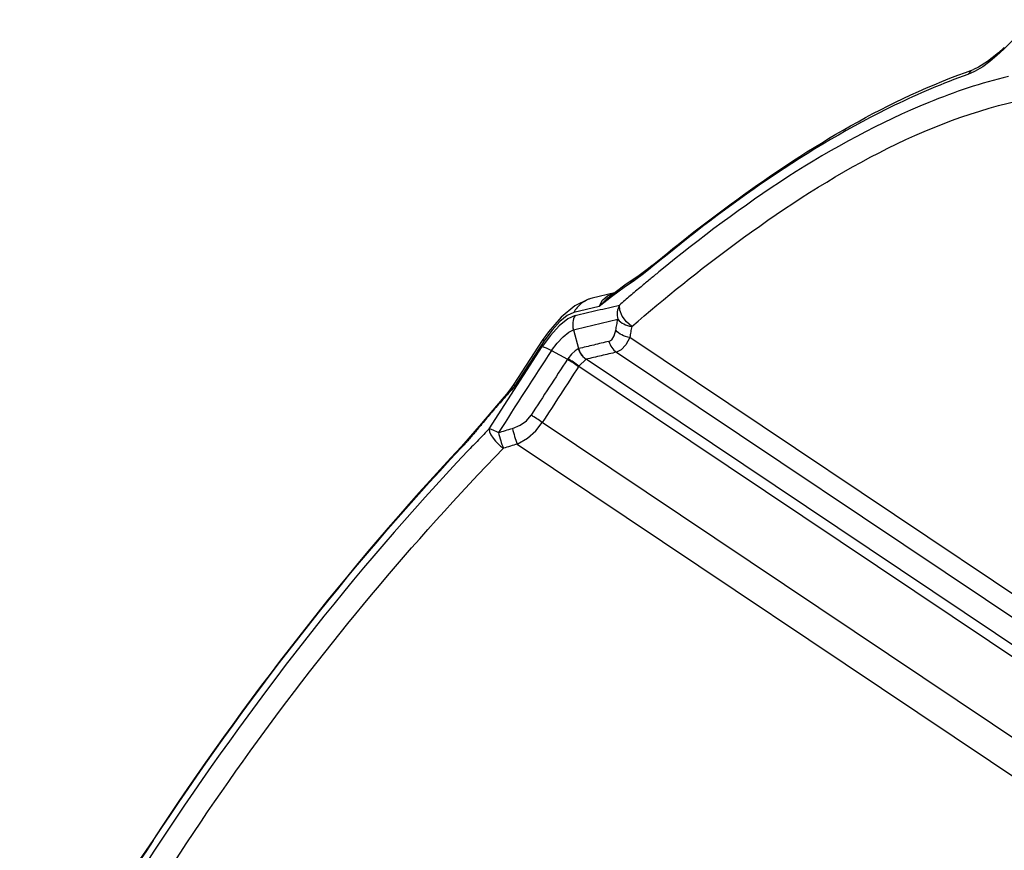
# Paper-space layout 'Sheet' of a CAD drawing. Header units: inches. Extents: x 0.2 to 10.8, y 0.2 to 8.3.
# Tile 110 of 256: x 4.906 to 5.131, y 2.413 to 2.603. Entities that reach past the tile are written whole.
import ezdxf

# ---------------------------------------------------------------- set-up
doc = ezdxf.new("R2010")
doc.units = ezdxf.units.IN
doc.header["$MEASUREMENT"] = 0
doc.layers.get('0').update_dxf_attribs({"lineweight": 5})

psp = doc.layouts.new('Sheet')

# ---------------------------------------------------------------- linework, layer by layer
at = {"color": 0, "linetype": 'ByBlock', "lineweight": -3}
for p, q in [((5.138007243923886, 2.6031198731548), (5.131223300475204, 2.596402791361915)), ((5.131223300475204, 2.596402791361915), (5.129628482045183, 2.594902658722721)), ((5.131223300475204, 2.596402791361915), (5.131309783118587, 2.596801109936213)), ((5.124501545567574, 2.591258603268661), (5.122994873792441, 2.590585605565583)), ((5.126391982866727, 2.592367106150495), (5.124501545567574, 2.591258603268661)), ((5.050455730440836, 2.546300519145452), (5.04886986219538, 2.545033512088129)), ((5.050455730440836, 2.546300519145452), (5.050828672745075, 2.546933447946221)), ((5.051003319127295, 2.546755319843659), (5.050455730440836, 2.546300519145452)), ((5.0467841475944, 2.543543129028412), (5.044385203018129, 2.541942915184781)), ((5.046596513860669, 2.543824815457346), (5.044857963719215, 2.542659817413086)), ((5.045898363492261, 2.54295310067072), (5.046596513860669, 2.543824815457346)), ((5.04886986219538, 2.545033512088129), (5.0467841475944, 2.543543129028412)), ((5.044385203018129, 2.541942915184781), (5.041524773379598, 2.539809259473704)), ((5.044857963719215, 2.542659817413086), (5.042056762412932, 2.540568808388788)), ((5.042189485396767, 2.540667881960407), (5.037132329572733, 2.539472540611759)), ((5.041524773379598, 2.539809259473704), (5.038707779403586, 2.537599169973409)), ((5.042020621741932, 2.540614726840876), (5.042173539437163, 2.540655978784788)), ((5.038707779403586, 2.537599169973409), (5.032886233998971, 2.536213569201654)), ((5.027924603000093, 2.5321960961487), (5.026267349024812, 2.529935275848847)), ((5.032803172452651, 2.532249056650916), (5.033990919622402, 2.527950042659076)), ((5.025674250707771, 2.529786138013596), (5.019217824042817, 2.519826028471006)), ((5.026267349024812, 2.529935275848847), (5.019293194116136, 2.51918375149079)), ((5.025674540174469, 2.529786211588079), (5.026267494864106, 2.529935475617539)), ((5.027554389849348, 2.530945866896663), (5.025692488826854, 2.528396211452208)), ((5.18107889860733, 2.43978483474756), (5.045696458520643, 2.53050358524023)), ((5.013541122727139, 2.509615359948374), (5.025692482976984, 2.528396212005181)), ((5.027818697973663, 2.527520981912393), (5.03143347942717, 2.525530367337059)), ((5.033989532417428, 2.527954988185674), (5.033933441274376, 2.527922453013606)), ((5.031528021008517, 2.525640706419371), (5.03143358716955, 2.525530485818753)), ((5.034057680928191, 2.523932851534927), (5.035708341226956, 2.525498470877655)), ((5.177841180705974, 2.430256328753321), (5.035703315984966, 2.525501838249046)), ((5.042674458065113, 2.527144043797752), (5.17958859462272, 2.435398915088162)), ((5.034052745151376, 2.523936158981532), (5.177101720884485, 2.428080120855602)), ((5.019293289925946, 2.519183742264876), (5.016987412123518, 2.516909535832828)), ((5.019217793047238, 2.519825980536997), (5.01929325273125, 2.519183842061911)), ((5.016506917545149, 2.516370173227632), (5.011781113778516, 2.510838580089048)), ((5.016987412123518, 2.516909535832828), (5.016506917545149, 2.516370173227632)), ((5.011782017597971, 2.5108396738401), (5.007238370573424, 2.505587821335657)), ((5.011781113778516, 2.510838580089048), (5.011815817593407, 2.510623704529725)), ((5.011906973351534, 2.510736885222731), (5.011815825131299, 2.510623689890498)), ((5.171128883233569, 2.413602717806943), (5.025706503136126, 2.511049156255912)), ((5.007238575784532, 2.505588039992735), (5.00710627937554, 2.505181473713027)), ((5.019993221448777, 2.506122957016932), (5.168266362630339, 2.406766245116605)), ((4.936792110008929, 2.415496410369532), (4.936655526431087, 2.415562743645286))]:
    psp.add_line(p, q, dxfattribs=at)
for points in [[(5.131309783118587, 2.596801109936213), (5.129970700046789, 2.595534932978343), (5.127501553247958, 2.593533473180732), (5.125431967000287, 2.592240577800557), (5.124295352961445, 2.591738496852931)], [(5.129628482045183, 2.594902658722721), (5.1280192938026, 2.593554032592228), (5.126391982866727, 2.592367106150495)], [(5.122994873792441, 2.590585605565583), (5.123906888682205, 2.591560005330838), (5.124288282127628, 2.591736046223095)], [(5.050828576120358, 2.546933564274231), (5.049968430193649, 2.546234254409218), (5.047820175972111, 2.544636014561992), (5.046614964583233, 2.543836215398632)], [(5.037109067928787, 2.53946695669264), (5.036268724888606, 2.539227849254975), (5.033161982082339, 2.537699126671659), (5.030038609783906, 2.535150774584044), (5.027106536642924, 2.531816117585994), (5.025674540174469, 2.529786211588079)], [(5.042056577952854, 2.540568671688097), (5.04165958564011, 2.540255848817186), (5.040956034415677, 2.539677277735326), (5.040337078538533, 2.539142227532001), (5.03979406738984, 2.538651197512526), (5.039281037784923, 2.538166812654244), (5.038707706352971, 2.537599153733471)], [(5.038707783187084, 2.537599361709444), (5.039476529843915, 2.538991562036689), (5.040608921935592, 2.53999029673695), (5.042020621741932, 2.540614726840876)], [(5.0461437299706, 2.532997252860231), (5.044933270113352, 2.534042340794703), (5.043963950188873, 2.53535710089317), (5.043404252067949, 2.536717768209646), (5.043351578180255, 2.537891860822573)], [(5.033190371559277, 2.535495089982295), (5.031552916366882, 2.534732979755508), (5.029593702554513, 2.533152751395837), (5.027554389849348, 2.530945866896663)], [(5.032886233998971, 2.536213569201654), (5.03142563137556, 2.535516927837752), (5.029708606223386, 2.534123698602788), (5.027924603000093, 2.5321960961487)], [(5.027818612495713, 2.527521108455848), (5.029081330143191, 2.529214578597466), (5.030445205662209, 2.530677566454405), (5.031742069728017, 2.531727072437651), (5.032803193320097, 2.532248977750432)], [(5.040924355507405, 2.529587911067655), (5.041586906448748, 2.529977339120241), (5.042128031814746, 2.530835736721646), (5.042496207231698, 2.532126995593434)], [(5.045696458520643, 2.53050358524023), (5.044793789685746, 2.528794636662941), (5.043762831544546, 2.527665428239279), (5.042674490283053, 2.52714402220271)], [(5.033933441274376, 2.527922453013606), (5.033240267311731, 2.527477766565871), (5.032382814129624, 2.526664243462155), (5.031528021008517, 2.525640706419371)], [(5.033991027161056, 2.527949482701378), (5.034389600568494, 2.526965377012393), (5.034983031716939, 2.526146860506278), (5.035744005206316, 2.52551145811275)], [(5.019219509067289, 2.519821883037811), (5.018685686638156, 2.519025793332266), (5.017556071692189, 2.517549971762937), (5.016993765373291, 2.516901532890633)], [(5.018875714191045, 2.50972193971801), (5.020637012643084, 2.510450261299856), (5.022083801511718, 2.511477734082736), (5.023131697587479, 2.512710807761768)], [(5.013541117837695, 2.509615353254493), (5.013648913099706, 2.50895375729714), (5.013971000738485, 2.508214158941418), (5.014441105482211, 2.507471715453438), (5.015002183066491, 2.506775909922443)], [(5.019993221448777, 2.506122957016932), (5.022295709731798, 2.507453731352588), (5.024229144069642, 2.509136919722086), (5.025706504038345, 2.511049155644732)], [(5.015002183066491, 2.506775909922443), (5.015524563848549, 2.506230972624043), (5.016135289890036, 2.505686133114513), (5.016816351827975, 2.505178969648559)], [(4.936655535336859, 2.415562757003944), (4.932759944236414, 2.409906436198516), (4.927029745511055, 2.402322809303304), (4.921722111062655, 2.395822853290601)]]:
    psp.add_lwpolyline(points, dxfattribs=at)
for centre, radius, start, end in [((9.373603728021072, -0.2982408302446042), 5.183703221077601, 146.9668508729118, 147.2140089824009), ((4.949074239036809, 2.559681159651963), 0.07961071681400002, 316.7982297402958, 317.0753814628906), ((5.502802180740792, 2.042718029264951), 0.6763003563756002, 146.6318874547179, 151.8950212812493)]:
    psp.add_arc(centre, radius, start, end, dxfattribs=at)
for points, knots in [([(5.050829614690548, 2.546934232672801), (5.057100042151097, 2.552151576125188), (5.079727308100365, 2.56981240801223), (5.104838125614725, 2.58495717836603), (5.124288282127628, 2.591736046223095)], [0, 0, 0, 0, 0.2836797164, 1, 1, 1, 1]), ([(5.122994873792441, 2.590585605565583), (5.117268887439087, 2.588589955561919), (5.091303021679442, 2.577465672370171), (5.06803021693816, 2.56087142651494), (5.051003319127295, 2.546755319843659)], [0, 0, 0, 0, 0.2151714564, 1, 1, 1, 1]), ([(5.132248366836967, 2.590138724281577), (5.12604509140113, 2.588672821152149), (5.096902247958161, 2.578746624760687), (5.071175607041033, 2.560858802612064), (5.05237871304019, 2.545496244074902)], [0, 0, 0, 0, 0.2079631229, 1, 1, 1, 1]), ([(5.0461437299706, 2.532997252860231), (5.053791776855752, 2.539630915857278), (5.080374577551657, 2.560930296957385), (5.110898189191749, 2.57923983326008), (5.134402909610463, 2.584583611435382)], [0, 0, 0, 0, 0.2957795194, 1, 1, 1, 1]), ([(5.05237871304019, 2.545496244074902), (5.051693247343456, 2.544936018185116), (5.050321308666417, 2.543806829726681), (5.04895705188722, 2.542668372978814), (5.048274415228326, 2.542094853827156)], [0, 0, 0, 0, 0.4982261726, 1, 1, 1, 1]), ([(5.048274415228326, 2.542094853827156), (5.047451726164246, 2.541403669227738), (5.045805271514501, 2.540009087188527), (5.04416984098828, 2.538601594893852), (5.043351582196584, 2.537891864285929)], [0, 0, 0, 0, 0.4979904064, 1, 1, 1, 1]), ([(5.037109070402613, 2.539466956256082), (5.036209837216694, 2.539249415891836), (5.034523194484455, 2.538414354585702), (5.03332876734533, 2.536985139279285), (5.032886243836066, 2.53621375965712)], [0, 0, 0, 0, 0.5098852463, 1, 1, 1, 1]), ([(5.033190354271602, 2.535495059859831), (5.034879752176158, 2.535899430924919), (5.038265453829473, 2.536704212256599), (5.041653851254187, 2.537497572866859), (5.04335157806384, 2.537891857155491)], [0, 0, 0, 0, 0.4991678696, 1, 1, 1, 1]), ([(5.043351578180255, 2.537891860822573), (5.043078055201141, 2.537418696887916), (5.042730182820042, 2.53632684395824), (5.042823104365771, 2.535189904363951), (5.04297166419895, 2.534645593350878)], [0, 0, 0, 0, 0.4920384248, 1, 1, 1, 1]), ([(5.03318957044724, 2.53549487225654), (5.032915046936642, 2.535021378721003), (5.032564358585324, 2.533930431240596), (5.032655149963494, 2.532792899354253), (5.032803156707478, 2.532249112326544)], [0, 0, 0, 0, 0.4926864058, 1, 1, 1, 1]), ([(5.032803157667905, 2.532249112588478), (5.034493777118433, 2.532653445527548), (5.037881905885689, 2.533458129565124), (5.041272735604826, 2.534251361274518), (5.042971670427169, 2.534645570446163)], [0, 0, 0, 0, 0.4991712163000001, 1, 1, 1, 1]), ([(5.042496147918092, 2.532126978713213), (5.042573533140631, 2.53254794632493), (5.042730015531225, 2.533387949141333), (5.042890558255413, 2.534227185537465), (5.042971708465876, 2.534645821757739)], [0, 0, 0, 0, 0.5009317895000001, 1, 1, 1, 1]), ([(5.04297166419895, 2.534645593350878), (5.043328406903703, 2.534199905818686), (5.044334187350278, 2.533455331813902), (5.045510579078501, 2.533091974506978), (5.0461437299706, 2.532997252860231)], [0, 0, 0, 0, 0.4713816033, 1, 1, 1, 1]), ([(5.045696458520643, 2.53050358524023), (5.045058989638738, 2.530593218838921), (5.043874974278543, 2.530946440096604), (5.042857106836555, 2.531683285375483), (5.042496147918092, 2.532126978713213)], [0, 0, 0, 0, 0.5295155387, 1, 1, 1, 1]), ([(5.046143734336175, 2.532997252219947), (5.046067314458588, 2.532582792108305), (5.045916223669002, 2.531751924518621), (5.045769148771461, 2.530920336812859), (5.045696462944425, 2.53050358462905)], [0, 0, 0, 0, 0.4990546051, 1, 1, 1, 1]), ([(5.025691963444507, 2.528395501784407), (5.02599201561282, 2.528367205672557), (5.026723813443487, 2.52808505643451), (5.027409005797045, 2.527746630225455), (5.027818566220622, 2.527521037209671)], [0, 0, 0, 0, 0.3919341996, 1, 1, 1, 1]), ([(5.033933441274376, 2.527922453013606), (5.034074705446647, 2.527426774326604), (5.034543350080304, 2.526499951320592), (5.035284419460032, 2.525766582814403), (5.035708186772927, 2.52549856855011)], [0, 0, 0, 0, 0.5068875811, 1, 1, 1, 1]), ([(5.040924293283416, 2.529587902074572), (5.039766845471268, 2.529317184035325), (5.037455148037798, 2.528773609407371), (5.035144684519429, 2.528224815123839), (5.033991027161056, 2.527949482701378)], [0, 0, 0, 0, 0.5005532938, 1, 1, 1, 1]), ([(5.040924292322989, 2.529587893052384), (5.041060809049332, 2.529089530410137), (5.041519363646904, 2.528157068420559), (5.042253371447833, 2.527415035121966), (5.042674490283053, 2.52714402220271)], [0, 0, 0, 0, 0.5078299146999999, 1, 1, 1, 1]), ([(5.031438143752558, 2.525527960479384), (5.030050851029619, 2.523393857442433), (5.027278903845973, 2.519123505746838), (5.024513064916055, 2.514849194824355), (5.023131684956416, 2.51271083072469)], [0, 0, 0, 0, 0.4999646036, 1, 1, 1, 1]), ([(5.031433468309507, 2.525530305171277), (5.031881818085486, 2.525283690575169), (5.032756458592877, 2.524750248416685), (5.033599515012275, 2.52416817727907), (5.034007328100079, 2.523858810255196)], [0, 0, 0, 0, 0.4999125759, 1, 1, 1, 1]), ([(5.034056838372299, 2.523933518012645), (5.033657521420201, 2.524249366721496), (5.032830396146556, 2.524843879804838), (5.031969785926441, 2.525388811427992), (5.031528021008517, 2.525640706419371)], [0, 0, 0, 0, 0.5002931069, 1, 1, 1, 1]), ([(5.042674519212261, 2.527144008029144), (5.041510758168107, 2.526872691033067), (5.03918643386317, 2.526327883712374), (5.036863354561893, 2.525777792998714), (5.035703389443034, 2.525501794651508)], [0, 0, 0, 0, 0.500549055, 1, 1, 1, 1]), ([(5.034052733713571, 2.52393616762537), (5.032658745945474, 2.521790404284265), (5.029873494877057, 2.517496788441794), (5.027094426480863, 2.513199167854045), (5.025706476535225, 2.511049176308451)], [0, 0, 0, 0, 0.4999739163, 1, 1, 1, 1]), ([(5.019293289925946, 2.519183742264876), (5.018853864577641, 2.518703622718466), (5.01797490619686, 2.517739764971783), (5.017101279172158, 2.516771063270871), (5.016665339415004, 2.516284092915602)], [0, 0, 0, 0, 0.4989497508, 1, 1, 1, 1]), ([(5.016665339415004, 2.516284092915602), (5.016245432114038, 2.515815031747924), (5.015406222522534, 2.514870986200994), (5.01457548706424, 2.513919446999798), (5.014162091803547, 2.513439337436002)], [0, 0, 0, 0, 0.4984141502, 1, 1, 1, 1]), ([(5.014162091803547, 2.513439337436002), (5.013781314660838, 2.512997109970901), (5.013021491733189, 2.512103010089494), (5.012277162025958, 2.511195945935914), (5.011906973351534, 2.510736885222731)], [0, 0, 0, 0, 0.4973776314, 1, 1, 1, 1]), ([(5.025706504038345, 2.511049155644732), (5.025298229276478, 2.511356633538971), (5.024454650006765, 2.511935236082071), (5.023579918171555, 2.51246557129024), (5.023131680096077, 2.512710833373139)], [0, 0, 0, 0, 0.5000766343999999, 1, 1, 1, 1]), ([(5.013541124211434, 2.509615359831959), (5.012721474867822, 2.508771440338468), (5.011083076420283, 2.507073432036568), (5.009455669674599, 2.505364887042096), (5.008642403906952, 2.504505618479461)], [0, 0, 0, 0, 0.4985883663, 1, 1, 1, 1]), ([(5.011815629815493, 2.510624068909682), (5.011552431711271, 2.510296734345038), (5.01102493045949, 2.509648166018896), (5.010489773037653, 2.509005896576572), (5.010221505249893, 2.508688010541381)], [0, 0, 0, 0, 0.5024339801, 1, 1, 1, 1]), ([(5.013541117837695, 2.509615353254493), (5.013840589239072, 2.509588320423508), (5.014572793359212, 2.509308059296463), (5.015258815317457, 2.508972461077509), (5.015669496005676, 2.508748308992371)], [0, 0, 0, 0, 0.3912371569, 1, 1, 1, 1]), ([(5.015669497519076, 2.508748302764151), (5.016203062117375, 2.508913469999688), (5.017270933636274, 2.509240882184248), (5.018340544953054, 2.509562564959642), (5.018875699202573, 2.509721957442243)], [0, 0, 0, 0, 0.5000702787, 1, 1, 1, 1]), ([(5.018875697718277, 2.509721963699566), (5.019021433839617, 2.509097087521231), (5.019356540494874, 2.507884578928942), (5.019765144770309, 2.506694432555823), (5.019993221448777, 2.506122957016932)], [0, 0, 0, 0, 0.5104770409, 1, 1, 1, 1]), ([(5.010221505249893, 2.508688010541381), (5.009961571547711, 2.508380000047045), (5.009440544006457, 2.507770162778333), (5.008911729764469, 2.50716706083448), (5.008646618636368, 2.506868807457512)], [0, 0, 0, 0, 0.502484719, 1, 1, 1, 1]), ([(5.015669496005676, 2.508748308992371), (5.015821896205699, 2.508129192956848), (5.016168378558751, 2.50692676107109), (5.016585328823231, 2.505746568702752), (5.016816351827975, 2.505178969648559)], [0, 0, 0, 0, 0.509910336, 1, 1, 1, 1]), ([(5.008646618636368, 2.506868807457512), (5.008435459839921, 2.506631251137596), (5.008012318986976, 2.506160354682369), (5.007583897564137, 2.505694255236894), (5.007369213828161, 2.505463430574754)], [0, 0, 0, 0, 0.5020609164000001, 1, 1, 1, 1]), ([(5.019993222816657, 2.506122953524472), (5.019462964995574, 2.505968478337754), (5.018403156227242, 2.505656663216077), (5.017345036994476, 2.505339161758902), (5.016816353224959, 2.505178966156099)], [0, 0, 0, 0, 0.4999454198, 1, 1, 1, 1])]:
    psp.add_open_spline(points, degree=3, knots=knots, dxfattribs=at)
for points in [[(4.911261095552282, 2.359282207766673), (4.939503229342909, 2.412248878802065), (4.974995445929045, 2.462119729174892), (5.016816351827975, 2.505178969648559)], [(5.007238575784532, 2.505588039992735), (4.981134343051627, 2.477791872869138), (4.957613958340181, 2.447418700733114), (4.936655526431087, 2.415562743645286)], [(4.936792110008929, 2.415496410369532), (4.957671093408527, 2.447231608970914), (4.981101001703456, 2.477490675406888), (5.00710627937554, 2.505181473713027)], [(5.008642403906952, 2.504505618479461), (4.982458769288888, 2.476840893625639), (4.958918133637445, 2.446518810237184), (4.937987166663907, 2.414694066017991)], [(4.936792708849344, 2.415496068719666), (4.932250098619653, 2.408591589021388), (4.927163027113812, 2.402041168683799), (4.921851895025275, 2.395708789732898)]]:
    psp.add_open_spline(points, degree=3, dxfattribs=at)

doc.saveas('drawing.dxf')
